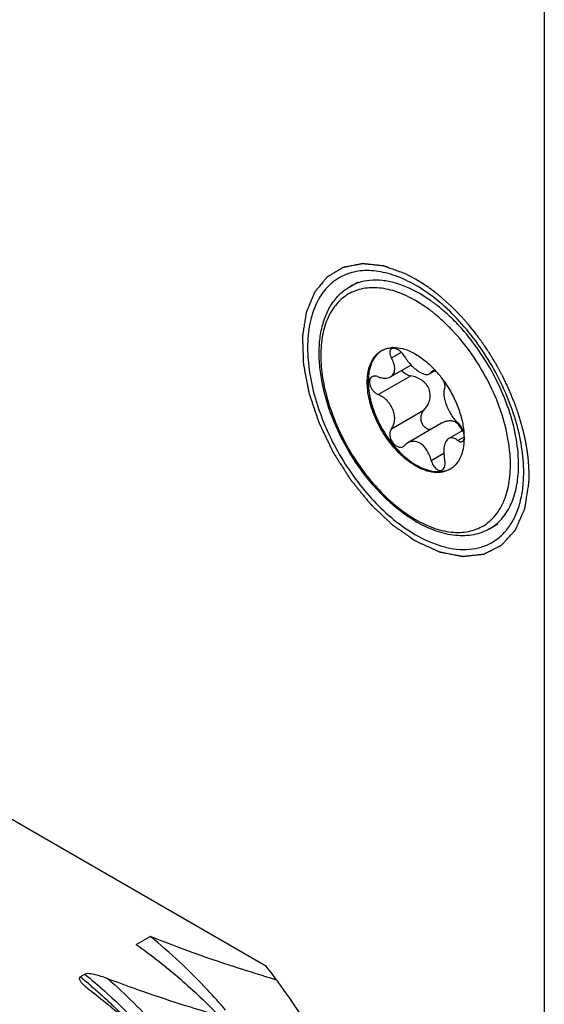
# Model space of a CAD drawing. Header units: inches. Extents: x 0 to 34, y 0 to 22.
# Tile 90 of 126: x 23.719 to 24.08, y 11.694 to 12.371. Entities that reach past the tile are written whole.
import ezdxf

# ---------------------------------------------------------------- set-up
doc = ezdxf.new("R2010")
doc.units = ezdxf.units.IN
doc.header["$LTSCALE"] = 1.87
doc.header["$MEASUREMENT"] = 0
doc.layers.get('0').update_dxf_attribs({"linetype": 'CONTINUOUS'})
doc.layers.add('02___PRT_ALL_AXES', color=7, linetype='CONTINUOUS')
doc.layers.add('COSMETIC', color=7, linetype='CONTINUOUS')

msp = doc.modelspace()

# ---------------------------------------------------------------- linework, layer by layer
at = {"color": 7, "linetype": 'CONTINUOUS'}
for p, q in [((24.07992, 13.39589), (24.07992, 8.82366)), ((24.00158, 12.1776), (23.99431, 12.18224)), ((23.99849, 12.17297), (23.99153, 12.17742)), ((23.97492, 12.13799), (23.98169, 12.14189)), ((23.98836, 12.13315), (23.97427, 12.12501)), ((24.0044, 12.129), (24.0011, 12.12709)), ((24.00227, 12.1283), (24.00364, 12.12909)), ((24.00286, 12.12891), (24.00227, 12.1283)), ((23.96583, 12.11284), (23.98822, 12.12576)), ((23.97492, 12.0894), (23.99731, 12.10232)), ((24.0094, 12.09315), (23.98614, 12.07972)), ((24.02401, 12.08817), (24.01427, 12.08255)), ((24.02053, 12.08126), (24.02468, 12.08366)), ((24.02471, 12.08589), (24.02479, 12.08214)), ((23.98306, 12.07714), (23.98409, 12.078)), ((24.00227, 12.0675), (24.01089, 12.07248)), ((23.79956, 11.73488), (23.80918, 11.74043)), ((23.76102, 11.71262), (23.7642, 11.71446)), ((23.76487, 11.70575), (23.76715, 11.70391))]:
    msp.add_line(p, q, dxfattribs=at)
for centre, radius, start, end in [((23.96253, 12.1588), 0.03255, 108.37871, 119.94617), ((23.97586, 12.12934), 0.01571, 117.09411, 119.99687), ((23.97661, 12.1259), 0.01925, 92.70984, 95.25264), ((23.94904, 12.0783), 0.07588, 35.50262, 41.25833), ((24.01509, 12.08674), 0.00805, 51.07, 59.92924), ((24.0072, 12.07505), 0.0157, 299.99943, 304.0946), ((24.03832, 12.1048), 0.09194, 238.98168, 239.99571), ((24.02618, 12.0486), 0.03231, 300.01521, 311.64274), ((23.53406, 11.43273), 0.36035, 49.79994, 50.96212), ((24.24425, 12.89829), 1.23771, 253.22638, 253.605), ((23.52866, 11.42631), 0.36874, 49.35455, 49.80273)]:
    msp.add_arc(centre, radius, start, end, dxfattribs=at)
for points, knots in [([(23.98703, 12.186), (23.984, 12.18737), (23.97799, 12.18963), (23.9689, 12.1915), (23.96027, 12.19164), (23.9548, 12.19053), (23.95226, 12.18969)], [0, 0, 0, 0, 0.279132, 0.536721, 0.775369, 1, 1, 1, 1]), ([(23.99094, 12.02601), (23.98394, 12.03022), (23.97042, 12.04091), (23.9532, 12.06093), (23.93915, 12.08426), (23.93087, 12.10533), (23.92685, 12.12226), (23.92526, 12.1344), (23.9251, 12.14594), (23.92639, 12.15667), (23.92914, 12.1664), (23.93338, 12.17491), (23.93906, 12.18197), (23.94378, 12.18556), (23.94628, 12.187)], [0, 0, 0, 0, 0.128875, 0.269251, 0.414359, 0.556409, 0.624065, 0.688436, 0.749023, 0.805605, 0.858306, 0.907634, 0.954475, 1, 1, 1, 1]), ([(23.99153, 12.17742), (23.98749, 12.17975), (23.97945, 12.18358), (23.96709, 12.18657), (23.95723, 12.18631), (23.95019, 12.18436), (23.94539, 12.18212), (23.94105, 12.17909), (23.93584, 12.17396), (23.93068, 12.16555), (23.92709, 12.15336), (23.92597, 12.13933), (23.92733, 12.12395), (23.93109, 12.10778), (23.93711, 12.09141), (23.94518, 12.07544), (23.95497, 12.06047), (23.96614, 12.04707), (23.97826, 12.03573), (23.98707, 12.02956), (23.99153, 12.02698)], [0, 0, 0, 0, 0.060348, 0.114346, 0.162917, 0.185889, 0.208435, 0.230981, 0.253951, 0.302518, 0.356516, 0.416877, 0.483444, 0.555271, 0.630876, 0.708449, 0.786023, 0.861628, 0.933449, 1, 1, 1, 1]), ([(23.99431, 12.18224), (23.99371, 12.18259), (23.99133, 12.18393), (23.98888, 12.18516), (23.98703, 12.186)], [0, 0, 0, 0, 0.255234, 1, 1, 1, 1]), ([(24.00986, 12.17118), (24.00919, 12.17176), (24.0065, 12.17399), (24.00371, 12.1761), (24.00158, 12.1776)], [0, 0, 0, 0, 0.254678, 1, 1, 1, 1]), ([(24.00644, 12.16681), (24.00579, 12.16736), (24.00321, 12.16951), (24.00054, 12.17153), (23.99849, 12.17297)], [0, 0, 0, 0, 0.254678, 1, 1, 1, 1]), ([(24.02107, 12.16045), (24.02017, 12.16142), (24.01659, 12.16515), (24.0128, 12.16869), (24.00986, 12.17118)], [0, 0, 0, 0, 0.254986, 1, 1, 1, 1]), ([(24.01639, 12.15737), (24.01559, 12.15822), (24.0124, 12.16149), (24.00904, 12.16461), (24.00644, 12.16681)], [0, 0, 0, 0, 0.254678, 1, 1, 1, 1]), ([(24.0552, 12.08133), (24.05405, 12.08815), (24.05043, 12.10196), (24.04192, 12.12189), (24.0306, 12.14073), (24.02136, 12.15214), (24.01639, 12.15737)], [0, 0, 0, 0, 0.239887, 0.492884, 0.749548, 1, 1, 1, 1]), ([(24.06071, 12.08205), (24.05952, 12.08906), (24.05582, 12.10326), (24.04713, 12.12377), (24.03557, 12.14321), (24.02614, 12.15501), (24.02107, 12.16045)], [0, 0, 0, 0, 0.239705, 0.492458, 0.749095, 1, 1, 1, 1]), ([(23.99153, 12.06379), (23.98805, 12.0658), (23.98129, 12.071), (23.97263, 12.08084), (23.96551, 12.09243), (23.96051, 12.10481), (23.95803, 12.11698), (23.95825, 12.12658), (23.96002, 12.13315), (23.962, 12.13725), (23.96465, 12.14059), (23.96684, 12.14228), (23.968, 12.14294)], [0, 0, 0, 0, 0.128684, 0.270278, 0.417435, 0.561782, 0.695452, 0.812716, 0.86468, 0.912513, 0.957141, 1, 1, 1, 1]), ([(23.96802, 12.14293), (23.9669, 12.14221), (23.9648, 12.14043), (23.96231, 12.13698), (23.96047, 12.13283), (23.95887, 12.12621), (23.95881, 12.11666), (23.9614, 12.1046), (23.96645, 12.09238), (23.97354, 12.08098), (23.98211, 12.07129), (23.98879, 12.06617), (23.99223, 12.06419)], [0, 0, 0, 0, 0.042895, 0.087828, 0.13611, 0.188554, 0.306583, 0.440496, 0.584561, 0.731081, 0.871928, 1, 1, 1, 1]), ([(23.9687, 12.14332), (23.96964, 12.1438), (23.97165, 12.14459), (23.97376, 12.14497), (23.97484, 12.14507)], [0, 0, 0, 0, 0.49216, 1, 1, 1, 1]), ([(23.97499, 12.14432), (23.9748, 12.14421), (23.97445, 12.14393), (23.97391, 12.14313), (23.97368, 12.14173), (23.97402, 12.13988), (23.97457, 12.13863), (23.97492, 12.13799)], [0, 0, 0, 0, 0.095022, 0.192618, 0.413323, 0.683903, 1, 1, 1, 1]), ([(23.98409, 12.13881), (23.98352, 12.13978), (23.98251, 12.14114), (23.98088, 12.14267), (23.97882, 12.14419), (23.97633, 12.14509), (23.97499, 12.14432)], [0, 0, 0, 0, 0.299527, 0.448778, 0.590337, 1, 1, 1, 1]), ([(23.9757, 12.14513), (23.97694, 12.14519), (23.98025, 12.14503), (23.98566, 12.14362), (23.98957, 12.14175), (23.99153, 12.14061)], [0, 0, 0, 0, 0.224734, 0.591968, 1, 1, 1, 1]), ([(23.97427, 12.12501), (23.9747, 12.12527), (23.97551, 12.12588), (23.97642, 12.12711), (23.977, 12.12859), (23.97722, 12.13027), (23.9771, 12.13209), (23.9765, 12.13476), (23.97563, 12.13671), (23.97492, 12.13799)], [0, 0, 0, 0, 0.104702, 0.208616, 0.316442, 0.432188, 0.558329, 0.695619, 1, 1, 1, 1]), ([(23.98409, 12.13881), (23.98536, 12.13659), (23.98773, 12.13353), (23.99141, 12.13021), (23.99338, 12.12883), (23.99436, 12.12826)], [0, 0, 0, 0, 0.517391, 0.770135, 1, 1, 1, 1]), ([(23.99153, 12.14061), (23.99417, 12.13909), (23.99937, 12.13534), (24.0039, 12.13083), (24.00608, 12.12834)], [0, 0, 0, 0, 0.479186, 1, 1, 1, 1]), ([(23.98199, 12.12948), (23.98274, 12.12851), (23.98466, 12.12688), (23.98701, 12.12599), (23.98822, 12.12576)], [0, 0, 0, 0, 0.499523, 1, 1, 1, 1]), ([(23.99436, 12.12826), (23.99501, 12.12789), (23.99625, 12.12726), (23.99809, 12.12669), (23.99973, 12.12657), (24.0007, 12.12686), (24.0011, 12.12709)], [0, 0, 0, 0, 0.316398, 0.585157, 0.808535, 1, 1, 1, 1]), ([(24.0011, 12.12709), (24.00134, 12.12723), (24.00179, 12.12759), (24.00213, 12.12805), (24.00227, 12.1283)], [0, 0, 0, 0, 0.490515, 1, 1, 1, 1]), ([(24.00604, 12.12828), (24.00575, 12.12848), (24.00517, 12.1288), (24.00431, 12.1291), (24.00352, 12.12916), (24.00305, 12.12902), (24.00286, 12.12891)], [0, 0, 0, 0, 0.312985, 0.579947, 0.804438, 1, 1, 1, 1]), ([(23.96156, 12.12504), (23.96114, 12.1248), (23.96038, 12.12409), (23.95979, 12.12258), (23.95973, 12.1208), (23.96018, 12.11889), (23.9611, 12.11698), (23.9628, 12.11471), (23.96455, 12.11338), (23.96583, 12.11284)], [0, 0, 0, 0, 0.0951, 0.196951, 0.312248, 0.441755, 0.581727, 0.726028, 1, 1, 1, 1]), ([(23.96583, 12.12505), (23.9651, 12.12534), (23.96395, 12.12561), (23.96248, 12.12545), (23.96184, 12.1252), (23.96156, 12.12504)], [0, 0, 0, 0, 0.537558, 0.776173, 1, 1, 1, 1]), ([(23.96583, 12.12505), (23.9666, 12.12475), (23.96811, 12.12428), (23.97038, 12.12401), (23.97246, 12.12422), (23.97372, 12.1247), (23.97427, 12.12501)], [0, 0, 0, 0, 0.283493, 0.544121, 0.781822, 1, 1, 1, 1]), ([(23.99731, 12.10232), (23.99818, 12.10321), (23.99974, 12.10522), (24.00127, 12.10875), (24.0018, 12.11265), (24.00102, 12.11661), (23.99888, 12.12012), (23.99578, 12.12283), (23.99215, 12.12474), (23.98954, 12.12551), (23.98822, 12.12576)], [0, 0, 0, 0, 0.118018, 0.23829, 0.360999, 0.48618, 0.613842, 0.743185, 0.87251, 1, 1, 1, 1]), ([(24.01143, 12.11691), (24.01159, 12.11721), (24.01177, 12.11798), (24.01172, 12.11927), (24.0114, 12.12076), (24.01102, 12.12178), (24.01078, 12.12231)], [0, 0, 0, 0, 0.184158, 0.41455, 0.689615, 1, 1, 1, 1]), ([(24.01081, 12.12237), (24.01281, 12.11957), (24.01643, 12.11375), (24.02067, 12.10454), (24.02355, 12.09521), (24.02452, 12.08893), (24.02471, 12.08589)], [0, 0, 0, 0, 0.260839, 0.519679, 0.768419, 1, 1, 1, 1]), ([(24.01143, 12.11691), (24.01111, 12.11627), (24.01074, 12.11466), (24.01085, 12.11195), (24.01151, 12.1088), (24.01265, 12.10539), (24.0142, 12.10192), (24.01606, 12.09864), (24.01814, 12.09578), (24.01972, 12.09415), (24.02053, 12.09347)], [0, 0, 0, 0, 0.081467, 0.184553, 0.308549, 0.448356, 0.595962, 0.74228, 0.879063, 1, 1, 1, 1]), ([(23.97492, 12.0894), (23.97554, 12.09017), (23.97656, 12.09201), (23.97725, 12.0952), (23.97713, 12.09871), (23.97581, 12.10354), (23.97228, 12.10889), (23.96808, 12.11189), (23.96583, 12.11284)], [0, 0, 0, 0, 0.104311, 0.217689, 0.340563, 0.471306, 0.742111, 1, 1, 1, 1]), ([(23.99731, 12.10232), (23.9968, 12.10181), (23.99591, 12.1006), (23.9951, 12.09847), (23.9949, 12.09614), (23.99536, 12.09379), (23.99646, 12.09168), (23.99809, 12.09003), (24.00009, 12.08905), (24.00154, 12.0889), (24.00224, 12.08895)], [0, 0, 0, 0, 0.120687, 0.245116, 0.373811, 0.505468, 0.636796, 0.763845, 0.884497, 1, 1, 1, 1]), ([(24.01913, 12.09371), (24.01841, 12.09412), (24.01682, 12.09472), (24.01428, 12.09485), (24.01175, 12.09432), (24.01016, 12.09359), (24.0094, 12.09315)], [0, 0, 0, 0, 0.243969, 0.489923, 0.741625, 1, 1, 1, 1]), ([(23.97492, 12.0894), (23.97449, 12.08886), (23.97385, 12.08747), (23.97368, 12.0851), (23.97423, 12.08259), (23.97541, 12.08022), (23.97708, 12.07827), (23.97906, 12.07695), (23.98088, 12.07655), (23.9822, 12.07674), (23.98279, 12.07699), (23.98306, 12.07714)], [0, 0, 0, 0, 0.111746, 0.237991, 0.376828, 0.520811, 0.660268, 0.786969, 0.898068, 0.949563, 1, 1, 1, 1]), ([(24.02352, 12.0879), (24.02317, 12.0889), (24.0223, 12.09078), (24.02093, 12.09238), (24.02015, 12.093)], [0, 0, 0, 0, 0.514964, 1, 1, 1, 1]), ([(24.02471, 12.0859), (24.02456, 12.08664), (24.02412, 12.08813), (24.02316, 12.09021), (24.02197, 12.09203), (24.02102, 12.09306), (24.02053, 12.09347)], [0, 0, 0, 0, 0.260446, 0.52679, 0.779069, 1, 1, 1, 1]), ([(23.99436, 12.07941), (23.99369, 12.0798), (23.99231, 12.08041), (23.99013, 12.08079), (23.98802, 12.08058), (23.98672, 12.08006), (23.98614, 12.07972)], [0, 0, 0, 0, 0.26963, 0.522041, 0.762934, 1, 1, 1, 1]), ([(24.01427, 12.08255), (24.01389, 12.08233), (24.01315, 12.08173), (24.01228, 12.08051), (24.01159, 12.07897), (24.01091, 12.07646), (24.01068, 12.07282), (24.01109, 12.06985), (24.01143, 12.06832)], [0, 0, 0, 0, 0.086455, 0.183094, 0.292409, 0.414681, 0.69224, 1, 1, 1, 1]), ([(24.02053, 12.08126), (24.02001, 12.08168), (24.01896, 12.08238), (24.0173, 12.08304), (24.01568, 12.08314), (24.0147, 12.0828), (24.01427, 12.08255)], [0, 0, 0, 0, 0.296471, 0.553531, 0.781171, 1, 1, 1, 1]), ([(24.02479, 12.08214), (24.02475, 12.07997), (24.02435, 12.07583), (24.02266, 12.07011), (24.01993, 12.06538), (24.01738, 12.06298), (24.01601, 12.06205)], [0, 0, 0, 0, 0.287091, 0.546167, 0.780955, 1, 1, 1, 1]), ([(24.02053, 12.08126), (24.02079, 12.08105), (24.02131, 12.08069), (24.02213, 12.08036), (24.02292, 12.0803), (24.0234, 12.08046), (24.0236, 12.08058)], [0, 0, 0, 0, 0.301635, 0.562102, 0.788887, 1, 1, 1, 1]), ([(24.0236, 12.08058), (24.02387, 12.08073), (24.02435, 12.08121), (24.02461, 12.08183), (24.02471, 12.08218)], [0, 0, 0, 0, 0.458156, 1, 1, 1, 1]), ([(24.05651, 12.07004), (24.05645, 12.07097), (24.05617, 12.07475), (24.05568, 12.07851), (24.0552, 12.08133)], [0, 0, 0, 0, 0.244394, 1, 1, 1, 1]), ([(24.06207, 12.07027), (24.06201, 12.07124), (24.06172, 12.07518), (24.0612, 12.0791), (24.06071, 12.08205)], [0, 0, 0, 0, 0.244394, 1, 1, 1, 1]), ([(23.98614, 12.07972), (23.98594, 12.07961), (23.98519, 12.07913), (23.98452, 12.07851), (23.98409, 12.078)], [0, 0, 0, 0, 0.246187, 1, 1, 1, 1]), ([(24.00227, 12.0675), (24.00197, 12.06876), (24.00115, 12.07121), (23.9989, 12.07552), (23.99635, 12.07826), (23.99436, 12.07941)], [0, 0, 0, 0, 0.266295, 0.527695, 1, 1, 1, 1]), ([(23.99153, 12.02698), (23.99574, 12.02455), (24.00222, 12.02149), (24.01111, 12.01902), (24.0174, 12.01809), (24.02343, 12.01805), (24.02913, 12.0189), (24.03445, 12.02066), (24.0393, 12.02329), (24.04365, 12.02676), (24.04879, 12.03259), (24.05258, 12.0399), (24.05501, 12.0481), (24.05668, 12.05756), (24.05681, 12.06499), (24.05651, 12.07004)], [0, 0, 0, 0, 0.142801, 0.208343, 0.270153, 0.32866, 0.384523, 0.43862, 0.49199, 0.545747, 0.600966, 0.719008, 0.783378, 0.851663, 1, 1, 1, 1]), ([(24.00227, 12.0675), (24.00254, 12.06641), (24.00334, 12.06437), (24.00497, 12.06226), (24.00651, 12.06115), (24.00765, 12.06071), (24.00878, 12.06065), (24.00946, 12.06088), (24.00976, 12.06105)], [0, 0, 0, 0, 0.30386, 0.582134, 0.703394, 0.811001, 0.907715, 1, 1, 1, 1]), ([(24.00976, 12.06105), (24.01021, 12.06131), (24.01102, 12.06217), (24.01165, 12.06393), (24.01181, 12.06606), (24.01161, 12.06755), (24.01143, 12.06832)], [0, 0, 0, 0, 0.197275, 0.42977, 0.700994, 1, 1, 1, 1]), ([(24.04765, 12.02445), (24.04897, 12.02561), (24.05145, 12.02819), (24.05578, 12.03428), (24.05981, 12.04357), (24.06225, 12.05638), (24.06235, 12.06551), (24.06207, 12.07027)], [0, 0, 0, 0, 0.105961, 0.215642, 0.450463, 0.711373, 1, 1, 1, 1]), ([(24.01505, 12.06146), (24.0135, 12.06056), (24.00994, 12.05927), (24.00401, 12.05912), (23.9977, 12.06064), (23.99359, 12.0626), (23.99153, 12.06379)], [0, 0, 0, 0, 0.217767, 0.450948, 0.710185, 1, 1, 1, 1]), ([(24.01505, 12.06148), (24.0135, 12.06069), (24.01, 12.05959), (24.00427, 12.0596), (23.99818, 12.06114), (23.99422, 12.06304), (23.99223, 12.06419)], [0, 0, 0, 0, 0.217771, 0.451744, 0.711206, 1, 1, 1, 1]), ([(24.04235, 12.02062), (24.04065, 12.01964), (24.03707, 12.01796), (24.0313, 12.01635), (24.0252, 12.01566), (24.01655, 12.01594), (24.0052, 12.01863), (23.99663, 12.02271), (23.99234, 12.02518)], [0, 0, 0, 0, 0.111629, 0.224724, 0.340766, 0.461001, 0.71756, 1, 1, 1, 1]), ([(23.86095, 11.68977), (23.85691, 11.69446), (23.84079, 11.71246), (23.82314, 11.72911), (23.80918, 11.74043)], [0, 0, 0, 0, 0.256249, 1, 1, 1, 1]), ([(23.88706, 11.71324), (23.88036, 11.71526), (23.8541, 11.72343), (23.82815, 11.73266), (23.80918, 11.74043)], [0, 0, 0, 0, 0.254358, 1, 1, 1, 1]), ([(23.79956, 11.73488), (23.81005, 11.72742), (23.82982, 11.71185), (23.84809, 11.69454), (23.85666, 11.68577)], [0, 0, 0, 0, 0.511999, 1, 1, 1, 1]), ([(23.76102, 11.71262), (23.76085, 11.71253), (23.76056, 11.71228), (23.76031, 11.71162), (23.7605, 11.71078), (23.76097, 11.70988), (23.7616, 11.70901), (23.76232, 11.70817), (23.76339, 11.70705), (23.76426, 11.70626), (23.76487, 11.70575)], [0, 0, 0, 0, 0.067831, 0.124317, 0.232785, 0.348707, 0.471142, 0.598421, 0.729432, 1, 1, 1, 1]), ([(23.77998, 11.71132), (23.77876, 11.71179), (23.77627, 11.71269), (23.77307, 11.71367), (23.77042, 11.71432), (23.76834, 11.71472), (23.76627, 11.71491), (23.76479, 11.7148), (23.7642, 11.71446)], [0, 0, 0, 0, 0.240214, 0.486797, 0.613158, 0.742223, 0.874356, 1, 1, 1, 1]), ([(23.7642, 11.71446), (23.76881, 11.71072), (23.7874, 11.69486), (23.80446, 11.67725), (23.81648, 11.66321)], [0, 0, 0, 0, 0.243258, 1, 1, 1, 1]), ([(23.77997, 11.71132), (23.79222, 11.70063), (23.81577, 11.67727), (23.84726, 11.63815), (23.87476, 11.59539), (23.89742, 11.55043), (23.91455, 11.50476), (23.92562, 11.45987), (23.93033, 11.41724), (23.92904, 11.38981), (23.92713, 11.37697)], [0, 0, 0, 0, 0.128927, 0.262369, 0.397508, 0.531335, 0.66092, 0.783558, 0.897067, 1, 1, 1, 1]), ([(23.85666, 11.68577), (23.85009, 11.68768), (23.82428, 11.69542), (23.79873, 11.70408), (23.77998, 11.71132)], [0, 0, 0, 0, 0.253788, 1, 1, 1, 1]), ([(23.76715, 11.70391), (23.77152, 11.70061), (23.78822, 11.68744), (23.80387, 11.67295), (23.8149, 11.66166)], [0, 0, 0, 0, 0.257817, 1, 1, 1, 1]), ([(23.76885, 11.70609), (23.77129, 11.70399), (23.78111, 11.69534), (23.79048, 11.68619), (23.7973, 11.67907)], [0, 0, 0, 0, 0.246209, 1, 1, 1, 1])]:
    msp.add_open_spline(points, degree=3, knots=knots, dxfattribs=at)
at = {"layer": '02___PRT_ALL_AXES', "color": 7, "linetype": 'CONTINUOUS'}
for p, q in [((23.94628, 12.187), (23.952, 12.1903)), ((24.04235, 12.02062), (24.04807, 12.02392)), ((23.88906, 11.71965), (23.64852, 11.85854))]:
    msp.add_line(p, q, dxfattribs=at)
msp.add_arc((23.4669, 11.3935), 0.53348, 36.27429, 37.68894, dxfattribs=at)
for points, knots in [([(23.99152, 12.18793), (23.98711, 12.19048), (23.98035, 12.19373), (23.97108, 12.19655), (23.96448, 12.19779), (23.95811, 12.19819), (23.95201, 12.19774), (23.94626, 12.19645), (23.94266, 12.19501), (23.94095, 12.19417)], [0, 0, 0, 0, 0.288083, 0.421312, 0.547568, 0.667433, 0.781871, 0.892199, 1, 1, 1, 1]), ([(23.94095, 12.19417), (23.9391, 12.19324), (23.93551, 12.19104), (23.93075, 12.1868), (23.92665, 12.18166), (23.92199, 12.17347), (23.91901, 12.16388), (23.91753, 12.15348), (23.91728, 12.14792), (23.91728, 12.14507)], [0, 0, 0, 0, 0.108504, 0.218464, 0.331981, 0.450874, 0.70943, 0.850837, 1, 1, 1, 1]), ([(24.06578, 12.05933), (24.06578, 12.0652), (24.0647, 12.07741), (24.06042, 12.09584), (24.05355, 12.11451), (24.04436, 12.1327), (24.03319, 12.14976), (24.02046, 12.16504), (24.00665, 12.17796), (23.99661, 12.185), (23.99152, 12.18793)], [0, 0, 0, 0, 0.114101, 0.237349, 0.366973, 0.500001, 0.633028, 0.762678, 0.885851, 1, 1, 1, 1]), ([(23.91728, 12.14507), (23.91728, 12.13935), (23.91831, 12.12745), (23.92239, 12.10948), (23.92895, 12.09126), (23.93774, 12.07343), (23.94845, 12.05662), (23.9607, 12.04144), (23.97405, 12.02844), (23.98378, 12.02122), (23.98872, 12.01816)], [0, 0, 0, 0, 0.113644, 0.236252, 0.365194, 0.497676, 0.630482, 0.76039, 0.884402, 1, 1, 1, 1]), ([(24.05456, 12.0205), (24.05643, 12.02289), (24.05977, 12.02832), (24.06326, 12.03761), (24.06534, 12.04811), (24.06578, 12.0555), (24.06578, 12.05933)], [0, 0, 0, 0, 0.222046, 0.46121, 0.720517, 1, 1, 1, 1]), ([(23.98872, 12.01816), (23.99478, 12.01439), (24.00419, 12.00977), (24.01718, 12.00668), (24.02617, 12.00609), (24.0346, 12.0072), (24.04231, 12.00999), (24.04911, 12.01444), (24.05288, 12.01836), (24.05456, 12.0205)], [0, 0, 0, 0, 0.295384, 0.42775, 0.55073, 0.666273, 0.777264, 0.887274, 1, 1, 1, 1]), ([(23.96694, 11.58131), (23.95824, 11.60396), (23.93762, 11.64823), (23.91143, 11.68945), (23.89699, 11.70913)], [0, 0, 0, 0, 0.498388, 1, 1, 1, 1])]:
    msp.add_open_spline(points, degree=3, knots=knots, dxfattribs=at)
at = {"layer": 'COSMETIC', "color": 7, "linetype": 'CONTINUOUS'}
for p, q in [((23.99153, 12.19221), (23.98501, 12.19566)), ((23.99805, 12.18812), (23.99153, 12.19221)), ((24.01625, 12.17328), (24.00985, 12.17911)), ((24.01716, 12.1724), (24.01625, 12.17328)), ((24.02022, 12.16932), (24.01716, 12.1724)), ((24.03191, 12.15587), (24.02908, 12.15939)), ((24.06542, 12.08819), (24.06339, 12.09559)), ((24.06905, 12.06685), (24.0688, 12.06946))]:
    msp.add_line(p, q, dxfattribs=at)
for points, knots in [([(23.98501, 12.19566), (23.9838, 12.19609), (23.98198, 12.19675), (23.97956, 12.19762), (23.97775, 12.19828), (23.97593, 12.19893), (23.97442, 12.19948), (23.97321, 12.19992), (23.97245, 12.20019), (23.97185, 12.20041), (23.9714, 12.20057), (23.97094, 12.20074), (23.97056, 12.20087), (23.97026, 12.20098), (23.97004, 12.20107), (23.96985, 12.20113), (23.9697, 12.20119), (23.96961, 12.20122), (23.96955, 12.20124), (23.96952, 12.20125), (23.9695, 12.20125), (23.96946, 12.20126), (23.96942, 12.20126), (23.96931, 12.20127), (23.96908, 12.2013), (23.96872, 12.20134), (23.9683, 12.20138), (23.96773, 12.20144), (23.96701, 12.20152), (23.96616, 12.20161), (23.9653, 12.2017), (23.96445, 12.20179), (23.96331, 12.20191), (23.96189, 12.20206), (23.96046, 12.20221), (23.95932, 12.20233), (23.95847, 12.20242), (23.95776, 12.2025), (23.95719, 12.20256), (23.95676, 12.20261), (23.95633, 12.20265), (23.95597, 12.20269), (23.95569, 12.20272), (23.95548, 12.20274), (23.9553, 12.20276), (23.95516, 12.20278), (23.95507, 12.20279), (23.955, 12.20279), (23.95497, 12.2028), (23.95493, 12.2028), (23.95489, 12.20279), (23.95483, 12.20278), (23.95475, 12.20276), (23.95462, 12.20274), (23.95445, 12.2027), (23.95419, 12.20265), (23.95387, 12.20259), (23.95335, 12.20249), (23.9527, 12.20236), (23.95192, 12.2022), (23.95114, 12.20205), (23.9501, 12.20184), (23.9488, 12.20158), (23.94724, 12.20127), (23.94595, 12.20102), (23.94491, 12.20081), (23.94426, 12.20068), (23.94374, 12.20058), (23.94335, 12.2005), (23.94296, 12.20042), (23.94263, 12.20036), (23.94237, 12.20031), (23.94218, 12.20027), (23.94198, 12.20023), (23.94182, 12.2002), (23.94172, 12.20018), (23.94167, 12.20017), (23.94163, 12.20016), (23.9416, 12.20014), (23.94156, 12.20012), (23.94151, 12.20008), (23.94144, 12.20004), (23.94136, 12.19999), (23.94125, 12.19993), (23.94106, 12.19982), (23.94079, 12.19965), (23.94036, 12.1994), (23.93983, 12.19907), (23.93918, 12.19868), (23.93853, 12.19829), (23.93789, 12.19791), (23.93703, 12.19739), (23.93595, 12.19674), (23.93487, 12.19609), (23.93401, 12.19557), (23.93337, 12.19519), (23.93272, 12.1948), (23.93218, 12.19447), (23.93175, 12.19421), (23.93143, 12.19402), (23.93116, 12.19386), (23.93097, 12.19374), (23.93086, 12.19368), (23.93078, 12.19363), (23.93072, 12.19359), (23.93066, 12.19356), (23.93062, 12.19354), (23.93059, 12.1935), (23.93055, 12.19345), (23.93047, 12.19336), (23.93037, 12.19323), (23.93024, 12.19308), (23.93012, 12.19293), (23.92995, 12.19273), (23.92966, 12.19237), (23.92924, 12.19187), (23.92874, 12.19126), (23.92824, 12.19065), (23.92758, 12.18984), (23.92674, 12.18883), (23.92574, 12.18762), (23.92491, 12.1866), (23.92424, 12.1858), (23.92374, 12.18519), (23.92333, 12.18468), (23.92299, 12.18428), (23.92274, 12.18397), (23.92253, 12.18372), (23.92237, 12.18352), (23.92226, 12.18339), (23.92218, 12.18329), (23.92213, 12.18323), (23.92209, 12.18318), (23.92207, 12.18316), (23.92206, 12.18312), (23.92204, 12.18308), (23.92201, 12.18301), (23.92198, 12.18293), (23.92192, 12.18279), (23.92185, 12.18262), (23.92177, 12.18242), (23.92165, 12.18214), (23.92146, 12.18167), (23.92118, 12.18099), (23.92084, 12.18017), (23.9205, 12.17935), (23.92016, 12.17854), (23.91971, 12.17745), (23.91915, 12.17609), (23.91858, 12.17473), (23.91813, 12.17364), (23.91779, 12.17282), (23.91746, 12.17201), (23.91718, 12.17133), (23.91695, 12.17078), (23.91678, 12.17037), (23.91661, 12.16997), (23.91648, 12.16966), (23.9164, 12.16946), (23.91637, 12.16937), (23.91634, 12.1693), (23.91631, 12.16924), (23.91629, 12.16913), (23.91627, 12.16901), (23.91625, 12.16885), (23.91622, 12.16865), (23.91618, 12.16841), (23.91613, 12.16809), (23.91604, 12.16753), (23.91592, 12.16672), (23.91571, 12.16544), (23.91546, 12.16383), (23.91516, 12.1619), (23.91486, 12.15997), (23.91456, 12.15804), (23.91431, 12.15644), (23.91413, 12.15531), (23.91403, 12.15467), (23.91396, 12.15419), (23.91389, 12.15378), (23.91384, 12.15346), (23.9138, 12.15322), (23.91377, 12.15302), (23.91375, 12.15288), (23.91374, 12.15281), (23.91373, 12.15277), (23.91374, 12.15272), (23.91374, 12.15266), (23.91374, 12.15257), (23.91375, 12.15246), (23.91375, 12.15232), (23.91376, 12.15214), (23.91376, 12.1519), (23.91378, 12.15154), (23.91379, 12.15108), (23.91381, 12.15052), (23.91384, 12.14979), (23.91387, 12.14887), (23.91391, 12.14776), (23.91394, 12.14666), (23.91399, 12.14518), (23.91406, 12.14334), (23.91412, 12.1415), (23.91417, 12.14003), (23.91421, 12.13892), (23.91424, 12.13782), (23.91428, 12.13689), (23.9143, 12.13616), (23.91432, 12.1356), (23.91434, 12.13514), (23.91435, 12.13478), (23.91436, 12.1345), (23.91437, 12.13427), (23.91437, 12.13411), (23.91437, 12.13402), (23.91437, 12.13393), (23.9144, 12.1338), (23.91444, 12.13361), (23.91448, 12.13337), (23.91454, 12.13308), (23.91461, 12.13269), (23.91471, 12.1322), (23.91482, 12.13162), (23.91497, 12.13085), (23.91523, 12.12949), (23.9156, 12.12755), (23.91604, 12.12523), (23.91649, 12.1229), (23.91694, 12.12057), (23.91731, 12.11863), (23.91761, 12.11708), (23.91779, 12.11611), (23.91792, 12.11544), (23.918, 12.11505), (23.91805, 12.11476), (23.9181, 12.11451), (23.91814, 12.11432), (23.91817, 12.11418), (23.91819, 12.11405), (23.91822, 12.11395), (23.91827, 12.11381), (23.91838, 12.11348), (23.91855, 12.11299), (23.91875, 12.11239), (23.91895, 12.1118), (23.91921, 12.111), (23.91955, 12.11001), (23.91994, 12.10882), (23.92034, 12.10762), (23.92087, 12.10604), (23.92154, 12.10405), (23.9222, 12.10206), (23.92274, 12.10048), (23.92313, 12.09928), (23.92353, 12.09809), (23.92393, 12.0969), (23.92426, 12.09591), (23.9245, 12.09521), (23.92463, 12.09482), (23.92473, 12.09452), (23.92483, 12.09422), (23.9249, 12.094), (23.92495, 12.09385), (23.92498, 12.09377), (23.92501, 12.0937), (23.92506, 12.0936), (23.92511, 12.09348), (23.92521, 12.09328), (23.92533, 12.09303), (23.92552, 12.09263), (23.92575, 12.09214), (23.92604, 12.09154), (23.92642, 12.09075), (23.92689, 12.08975), (23.92746, 12.08856), (23.92822, 12.08697), (23.92917, 12.08499), (23.93031, 12.08261), (23.93144, 12.08023), (23.93239, 12.07824), (23.93315, 12.07665), (23.93363, 12.07566), (23.93401, 12.07487), (23.93424, 12.07437), (23.93443, 12.07397), (23.93455, 12.07372), (23.93465, 12.07353), (23.9347, 12.0734), (23.93476, 12.07331), (23.93482, 12.07322), (23.93492, 12.07306), (23.93507, 12.07283), (23.9353, 12.07246), (23.93559, 12.072), (23.93594, 12.07145), (23.9364, 12.07072), (23.93698, 12.0698), (23.93768, 12.0687), (23.93838, 12.0676), (23.93931, 12.06613), (23.94047, 12.06429), (23.94186, 12.06209), (23.94302, 12.06025), (23.94395, 12.05878), (23.94465, 12.05768), (23.94523, 12.05676), (23.94569, 12.05603), (23.94598, 12.05557), (23.94621, 12.0552), (23.94636, 12.05497), (23.94648, 12.05479), (23.94659, 12.0546), (23.94676, 12.0544), (23.94697, 12.05415), (23.94724, 12.05381), (23.94758, 12.05339), (23.94799, 12.05289), (23.94854, 12.05222), (23.94922, 12.05139), (23.95004, 12.05038), (23.95113, 12.04905), (23.95249, 12.04737), (23.95413, 12.04537), (23.9555, 12.04369), (23.95659, 12.04236), (23.95741, 12.04135), (23.95822, 12.04035), (23.95891, 12.03951), (23.95945, 12.03884), (23.95979, 12.03843), (23.96007, 12.03809), (23.96024, 12.03788), (23.96037, 12.03772), (23.96046, 12.03761), (23.96053, 12.03753), (23.96058, 12.03746), (23.96063, 12.03742), (23.96071, 12.03735), (23.9608, 12.03726), (23.96095, 12.03712), (23.96113, 12.03695), (23.96135, 12.03674), (23.96164, 12.03646), (23.96201, 12.03612), (23.9626, 12.03556), (23.96333, 12.03487), (23.96421, 12.03404), (23.96509, 12.03321), (23.96626, 12.0321), (23.96773, 12.03072), (23.96949, 12.02906), (23.97096, 12.02768), (23.97213, 12.02657), (23.97301, 12.02574), (23.97374, 12.02505), (23.97433, 12.02449), (23.97477, 12.02408), (23.97513, 12.02373), (23.97539, 12.02349), (23.97552, 12.02337), (23.97559, 12.0233), (23.97567, 12.02325), (23.97577, 12.02318), (23.97592, 12.02307), (23.97612, 12.02293), (23.97635, 12.02277), (23.97666, 12.02255), (23.97705, 12.02228), (23.97768, 12.02185), (23.97845, 12.02131), (23.97939, 12.02066), (23.98063, 12.01979), (23.98219, 12.0187), (23.98406, 12.0174), (23.98593, 12.0161), (23.98842, 12.01437), (23.99028, 12.01306), (23.99153, 12.0122)], [0, 0, 0, 0, 0.015625, 0.023438, 0.03125, 0.039062, 0.046875, 0.050781, 0.054688, 0.056641, 0.058594, 0.060547, 0.0625, 0.063477, 0.064453, 0.06543, 0.065918, 0.066406, 0.066528, 0.06665, 0.066772, 0.066895, 0.067139, 0.067383, 0.068359, 0.070312, 0.072266, 0.074219, 0.078125, 0.082031, 0.085938, 0.089844, 0.09375, 0.101562, 0.109375, 0.113281, 0.117188, 0.121094, 0.123047, 0.125, 0.126953, 0.128906, 0.129883, 0.130859, 0.131836, 0.132324, 0.132812, 0.133057, 0.133179, 0.133301, 0.133545, 0.133789, 0.134277, 0.134766, 0.135742, 0.136719, 0.138672, 0.140625, 0.144531, 0.148438, 0.152344, 0.15625, 0.164062, 0.171875, 0.179688, 0.183594, 0.1875, 0.189453, 0.191406, 0.193359, 0.195312, 0.196289, 0.197266, 0.198242, 0.199219, 0.199707, 0.199829, 0.199951, 0.200195, 0.200439, 0.200684, 0.201172, 0.20166, 0.202148, 0.203125, 0.205078, 0.207031, 0.210938, 0.214844, 0.21875, 0.222656, 0.226562, 0.234375, 0.242188, 0.246094, 0.25, 0.253906, 0.257812, 0.259766, 0.261719, 0.263672, 0.264648, 0.265137, 0.265625, 0.266113, 0.266357, 0.266602, 0.266846, 0.26709, 0.267578, 0.268555, 0.269531, 0.270508, 0.271484, 0.273438, 0.277344, 0.28125, 0.285156, 0.289062, 0.296875, 0.304688, 0.3125, 0.316406, 0.320312, 0.324219, 0.326172, 0.328125, 0.330078, 0.331055, 0.332031, 0.33252, 0.333008, 0.333252, 0.333374, 0.333496, 0.33374, 0.333984, 0.334473, 0.334961, 0.335938, 0.336914, 0.337891, 0.339844, 0.34375, 0.347656, 0.351562, 0.355469, 0.359375, 0.367188, 0.375, 0.378906, 0.382812, 0.386719, 0.390625, 0.392578, 0.394531, 0.396484, 0.398438, 0.398926, 0.399414, 0.399658, 0.399902, 0.400391, 0.400879, 0.401367, 0.402344, 0.40332, 0.404297, 0.40625, 0.410156, 0.414062, 0.421875, 0.429688, 0.4375, 0.445312, 0.453125, 0.457031, 0.458984, 0.460938, 0.462891, 0.463867, 0.464844, 0.46582, 0.466309, 0.466553, 0.466675, 0.466797, 0.467041, 0.467285, 0.467773, 0.468262, 0.46875, 0.469727, 0.470703, 0.472656, 0.474609, 0.476562, 0.480469, 0.484375, 0.488281, 0.492188, 0.5, 0.507812, 0.511719, 0.515625, 0.519531, 0.523438, 0.525391, 0.527344, 0.529297, 0.530273, 0.53125, 0.532227, 0.532715, 0.532959, 0.533203, 0.533691, 0.53418, 0.535156, 0.536133, 0.537109, 0.539062, 0.541016, 0.542969, 0.546875, 0.554688, 0.5625, 0.570312, 0.578125, 0.585938, 0.589844, 0.59375, 0.595703, 0.59668, 0.597656, 0.598633, 0.599121, 0.599609, 0.600098, 0.600342, 0.600586, 0.601562, 0.603516, 0.605469, 0.607422, 0.609375, 0.613281, 0.617188, 0.621094, 0.625, 0.632812, 0.640625, 0.644531, 0.648438, 0.652344, 0.65625, 0.660156, 0.662109, 0.663086, 0.664062, 0.665039, 0.666016, 0.66626, 0.666504, 0.666748, 0.666992, 0.66748, 0.667969, 0.668945, 0.669922, 0.671875, 0.673828, 0.675781, 0.679688, 0.683594, 0.6875, 0.695312, 0.703125, 0.710938, 0.71875, 0.722656, 0.726562, 0.728516, 0.730469, 0.731445, 0.732422, 0.73291, 0.733398, 0.733643, 0.733887, 0.734375, 0.735352, 0.736328, 0.738281, 0.740234, 0.742188, 0.746094, 0.75, 0.753906, 0.757812, 0.765625, 0.773438, 0.78125, 0.785156, 0.789062, 0.792969, 0.794922, 0.796875, 0.797852, 0.798828, 0.799316, 0.799805, 0.800781, 0.801758, 0.802734, 0.804688, 0.806641, 0.808594, 0.8125, 0.816406, 0.820312, 0.828125, 0.835938, 0.84375, 0.847656, 0.851562, 0.855469, 0.859375, 0.861328, 0.863281, 0.864258, 0.865234, 0.865723, 0.866211, 0.866455, 0.866699, 0.866943, 0.867188, 0.867676, 0.868164, 0.869141, 0.870117, 0.871094, 0.873047, 0.875, 0.878906, 0.882812, 0.886719, 0.890625, 0.898438, 0.90625, 0.914062, 0.917969, 0.921875, 0.925781, 0.927734, 0.929688, 0.931641, 0.932617, 0.933105, 0.93335, 0.933594, 0.934082, 0.93457, 0.935547, 0.936523, 0.9375, 0.939453, 0.941406, 0.945312, 0.949219, 0.953125, 0.960938, 0.96875, 0.976562, 0.984375, 1, 1, 1, 1]), ([(24.00985, 12.17911), (24.00961, 12.17931), (24.00915, 12.1797), (24.00857, 12.18018), (24.0081, 12.18058), (24.00764, 12.18096), (24.00706, 12.18143), (24.00647, 12.18191), (24.00601, 12.18228), (24.00565, 12.18256), (24.0053, 12.18283), (24.00501, 12.18306), (24.00477, 12.18324), (24.0046, 12.18338), (24.00445, 12.1835), (24.00435, 12.18358), (24.00429, 12.18362), (24.00425, 12.18366), (24.0042, 12.1837), (24.00413, 12.18375), (24.00401, 12.18383), (24.00384, 12.18396), (24.00364, 12.18411), (24.00337, 12.18431), (24.00304, 12.18457), (24.0027, 12.18482), (24.00243, 12.18502), (24.00226, 12.18515), (24.00214, 12.18524), (24.00208, 12.18529), (24.00202, 12.18533), (24.00195, 12.18538), (24.00183, 12.18547), (24.00168, 12.18557), (24.00144, 12.18574), (24.00115, 12.18596), (24.0008, 12.18621), (24.00053, 12.1864), (24.00035, 12.18653), (24.00028, 12.18658), (24.00022, 12.18663), (24.00015, 12.18667), (24.00004, 12.18675), (23.99987, 12.18687), (23.9996, 12.18706), (23.99926, 12.18729), (23.99872, 12.18766), (23.99832, 12.18794), (23.99805, 12.18812)], [0, 0, 0, 0, 0.0625, 0.125, 0.15625, 0.1875, 0.25, 0.3125, 0.34375, 0.375, 0.40625, 0.4375, 0.453125, 0.46875, 0.484375, 0.492188, 0.496094, 0.5, 0.503906, 0.507812, 0.515625, 0.53125, 0.546875, 0.5625, 0.59375, 0.625, 0.640625, 0.65625, 0.664062, 0.667969, 0.671875, 0.679688, 0.6875, 0.703125, 0.71875, 0.75, 0.78125, 0.8125, 0.820312, 0.828125, 0.832031, 0.835938, 0.84375, 0.859375, 0.875, 0.90625, 0.9375, 1, 1, 1, 1]), ([(24.02908, 12.15939), (24.02872, 12.15982), (24.02818, 12.16047), (24.02746, 12.16133), (24.02691, 12.16196), (24.02637, 12.1626), (24.02582, 12.16323), (24.02527, 12.16385), (24.02472, 12.16448), (24.02416, 12.16509), (24.02361, 12.16571), (24.02305, 12.16632), (24.02248, 12.16692), (24.02202, 12.16743), (24.02164, 12.16783), (24.02107, 12.16842), (24.0206, 12.16892), (24.02022, 12.16932)], [0, 0, 0, 0, 0.125, 0.1875, 0.25, 0.3125, 0.375, 0.4375, 0.5, 0.5625, 0.625, 0.6875, 0.75, 0.8125, 0.84375, 0.875, 1, 1, 1, 1]), ([(24.05903, 12.10823), (24.0586, 12.10927), (24.05794, 12.11085), (24.05718, 12.11268), (24.05674, 12.11373), (24.05641, 12.11451), (24.05608, 12.1153), (24.05584, 12.11589), (24.05567, 12.11628), (24.05559, 12.11648), (24.05551, 12.11668), (24.05538, 12.11693), (24.05523, 12.11726), (24.05498, 12.11778), (24.05467, 12.11842), (24.05418, 12.11946), (24.05356, 12.12075), (24.05295, 12.12205), (24.05245, 12.12308), (24.05214, 12.12373), (24.0519, 12.12425), (24.05174, 12.12457), (24.05162, 12.12483), (24.05152, 12.12502), (24.05142, 12.12521), (24.05121, 12.12559), (24.05091, 12.12616), (24.0505, 12.12693), (24.05009, 12.12769), (24.04954, 12.1287), (24.049, 12.12972), (24.04845, 12.13073), (24.04804, 12.13149), (24.0477, 12.13213), (24.04746, 12.13257), (24.04732, 12.13283), (24.04722, 12.13302), (24.04711, 12.1332), (24.04696, 12.13345), (24.0467, 12.13388), (24.04633, 12.1345), (24.04588, 12.13524), (24.04529, 12.13623), (24.04469, 12.13722), (24.0441, 12.13821), (24.04365, 12.13895), (24.04321, 12.13969), (24.04287, 12.14025), (24.04265, 12.14062), (24.04254, 12.1408), (24.04242, 12.14099), (24.04226, 12.14122), (24.04206, 12.14152), (24.04174, 12.142), (24.04134, 12.1426), (24.0407, 12.14355), (24.0399, 12.14474), (24.03911, 12.14594), (24.03847, 12.14689), (24.03807, 12.14749), (24.03775, 12.14797), (24.03755, 12.14826), (24.03739, 12.1485), (24.03726, 12.14868), (24.03713, 12.14885), (24.03688, 12.14919), (24.0365, 12.1497), (24.03599, 12.15039), (24.03548, 12.15108), (24.0348, 12.15199), (24.03361, 12.15359), (24.03259, 12.15496), (24.03191, 12.15587)], [0, 0, 0, 0, 0.0625, 0.09375, 0.109375, 0.125, 0.140625, 0.15625, 0.160156, 0.164062, 0.167969, 0.171875, 0.179688, 0.1875, 0.203125, 0.21875, 0.25, 0.28125, 0.296875, 0.3125, 0.320312, 0.328125, 0.332031, 0.335938, 0.339844, 0.34375, 0.359375, 0.375, 0.390625, 0.40625, 0.4375, 0.453125, 0.46875, 0.484375, 0.492188, 0.496094, 0.5, 0.503906, 0.507812, 0.515625, 0.53125, 0.546875, 0.5625, 0.59375, 0.609375, 0.625, 0.640625, 0.65625, 0.660156, 0.664062, 0.667969, 0.671875, 0.679688, 0.6875, 0.703125, 0.71875, 0.75, 0.78125, 0.796875, 0.8125, 0.820312, 0.828125, 0.832031, 0.835938, 0.839844, 0.84375, 0.859375, 0.875, 0.890625, 0.90625, 0.9375, 1, 1, 1, 1]), ([(24.06339, 12.09559), (24.06323, 12.09612), (24.06302, 12.09677), (24.06278, 12.09756), (24.06261, 12.09809), (24.0624, 12.09875), (24.06215, 12.09954), (24.06188, 12.10033), (24.06161, 12.10112), (24.06135, 12.10191), (24.06107, 12.1027), (24.06079, 12.10349), (24.06051, 12.10428), (24.06022, 12.10507), (24.05993, 12.10586), (24.05954, 12.10691), (24.05924, 12.1077), (24.05903, 12.10823)], [0, 0, 0, 0, 0.125, 0.15625, 0.1875, 0.25, 0.3125, 0.375, 0.4375, 0.5, 0.5625, 0.625, 0.6875, 0.75, 0.8125, 0.875, 1, 1, 1, 1]), ([(24.0688, 12.06946), (24.06875, 12.06984), (24.06866, 12.07059), (24.06855, 12.07153), (24.06847, 12.07218), (24.06842, 12.07256), (24.06837, 12.07294), (24.0683, 12.07341), (24.06819, 12.07417), (24.06809, 12.07484), (24.06801, 12.0754), (24.06795, 12.07579), (24.06784, 12.07646), (24.06771, 12.07722), (24.0676, 12.07789), (24.06753, 12.07827), (24.06749, 12.07856), (24.06743, 12.07885), (24.06736, 12.07923), (24.06723, 12.07991), (24.06708, 12.08068), (24.06695, 12.08135), (24.06688, 12.08174), (24.0668, 12.08213), (24.06669, 12.08261), (24.06657, 12.0832), (24.06646, 12.08368), (24.06638, 12.08407), (24.06633, 12.08431), (24.06629, 12.08451), (24.06626, 12.08463), (24.06624, 12.08472), (24.06622, 12.08483), (24.06617, 12.08502), (24.06611, 12.08529), (24.06601, 12.08572), (24.06588, 12.08626), (24.06568, 12.08712), (24.06552, 12.08776), (24.06542, 12.08819)], [0, 0, 0, 0, 0.0625, 0.125, 0.15625, 0.171875, 0.1875, 0.21875, 0.25, 0.3125, 0.328125, 0.34375, 0.375, 0.4375, 0.46875, 0.484375, 0.5, 0.515625, 0.53125, 0.5625, 0.625, 0.65625, 0.671875, 0.6875, 0.71875, 0.75, 0.78125, 0.796875, 0.8125, 0.820312, 0.828125, 0.832031, 0.835938, 0.84375, 0.859375, 0.875, 0.90625, 0.9375, 1, 1, 1, 1]), ([(24.06932, 12.05163), (24.06934, 12.0519), (24.06935, 12.0523), (24.06938, 12.05284), (24.06939, 12.05317), (24.06941, 12.05344), (24.06941, 12.05361), (24.06942, 12.05372), (24.06942, 12.05379), (24.06942, 12.05387), (24.06942, 12.05397), (24.06943, 12.05412), (24.06943, 12.05432), (24.06944, 12.05463), (24.06945, 12.05501), (24.06946, 12.05548), (24.06947, 12.05587), (24.06947, 12.05618), (24.06947, 12.05649), (24.06947, 12.05704), (24.06947, 12.05767), (24.06947, 12.05822), (24.06947, 12.05854), (24.06947, 12.05877), (24.06946, 12.05901), (24.06945, 12.05933), (24.06944, 12.05989), (24.06942, 12.06053), (24.0694, 12.06108), (24.06939, 12.0614), (24.06938, 12.06173), (24.06936, 12.06213), (24.06933, 12.06262), (24.06931, 12.06302), (24.0693, 12.06334), (24.06929, 12.06354), (24.06928, 12.06371), (24.06927, 12.06381), (24.06927, 12.06389), (24.06926, 12.06398), (24.06925, 12.06414), (24.06923, 12.06437), (24.06921, 12.06473), (24.06917, 12.06519), (24.06912, 12.06593), (24.06908, 12.06648), (24.06905, 12.06685)], [0, 0, 0, 0, 0.0625, 0.09375, 0.125, 0.140625, 0.15625, 0.164062, 0.167969, 0.171875, 0.179688, 0.1875, 0.203125, 0.21875, 0.25, 0.28125, 0.3125, 0.328125, 0.34375, 0.375, 0.4375, 0.46875, 0.484375, 0.5, 0.515625, 0.53125, 0.5625, 0.625, 0.65625, 0.671875, 0.6875, 0.71875, 0.75, 0.78125, 0.796875, 0.8125, 0.820312, 0.828125, 0.832031, 0.835938, 0.84375, 0.859375, 0.875, 0.90625, 0.9375, 1, 1, 1, 1]), ([(23.99153, 12.0122), (23.99273, 12.01165), (23.99453, 12.01083), (23.99693, 12.00974), (23.99874, 12.00892), (24.00054, 12.00811), (24.00204, 12.00743), (24.00324, 12.00688), (24.00414, 12.00647), (24.00504, 12.00606), (24.00579, 12.00572), (24.00639, 12.00545), (24.00684, 12.00524), (24.00722, 12.00507), (24.00748, 12.00495), (24.00763, 12.00489), (24.00774, 12.00484), (24.00784, 12.00479), (24.00791, 12.00476), (24.00796, 12.00474), (24.008, 12.00472), (24.00803, 12.00471), (24.0081, 12.0047), (24.00823, 12.00468), (24.00841, 12.00464), (24.00863, 12.0046), (24.00884, 12.00456), (24.00914, 12.0045), (24.00965, 12.0044), (24.01037, 12.00426), (24.01154, 12.00403), (24.01299, 12.00375), (24.01474, 12.00342), (24.01649, 12.00308), (24.01795, 12.0028), (24.01911, 12.00257), (24.01998, 12.0024), (24.02086, 12.00223), (24.02159, 12.00209), (24.02217, 12.00198), (24.02261, 12.0019), (24.02297, 12.00183), (24.02326, 12.00177), (24.02348, 12.00173), (24.02366, 12.00169), (24.02381, 12.00166), (24.02389, 12.00165), (24.02394, 12.00164), (24.02398, 12.00163), (24.02402, 12.00164), (24.02407, 12.00164), (24.02417, 12.00165), (24.02438, 12.00168), (24.02471, 12.00171), (24.02511, 12.00176), (24.0255, 12.0018), (24.02603, 12.00186), (24.02669, 12.00193), (24.02748, 12.00202), (24.02854, 12.00214), (24.02985, 12.00228), (24.03144, 12.00246), (24.03275, 12.0026), (24.03381, 12.00272), (24.0346, 12.00281), (24.03539, 12.0029), (24.03618, 12.00298), (24.03684, 12.00306), (24.03737, 12.00312), (24.0377, 12.00315), (24.03796, 12.00318), (24.03812, 12.0032), (24.03826, 12.00321), (24.03835, 12.00323), (24.03844, 12.00323), (24.03849, 12.00326), (24.03855, 12.00329), (24.03862, 12.00332), (24.03873, 12.00338), (24.03887, 12.00345), (24.03903, 12.00353), (24.03925, 12.00364), (24.03953, 12.00378), (24.03986, 12.00395), (24.04019, 12.00411), (24.04063, 12.00434), (24.04118, 12.00461), (24.04206, 12.00506), (24.04317, 12.00561), (24.04449, 12.00628), (24.04581, 12.00694), (24.04691, 12.0075), (24.0478, 12.00794), (24.04835, 12.00822), (24.04879, 12.00844), (24.04912, 12.00861), (24.04945, 12.00877), (24.04973, 12.00891), (24.04995, 12.00902), (24.05011, 12.00911), (24.05025, 12.00918), (24.05036, 12.00923), (24.05043, 12.00927), (24.05048, 12.00929), (24.05054, 12.00932), (24.05059, 12.00938), (24.05066, 12.00945), (24.05074, 12.00955), (24.05085, 12.00967), (24.05103, 12.00986), (24.05125, 12.0101), (24.05159, 12.01048), (24.05203, 12.01096), (24.05255, 12.01153), (24.05308, 12.0121), (24.0536, 12.01268), (24.0543, 12.01344), (24.05517, 12.0144), (24.05621, 12.01554), (24.05708, 12.0165), (24.05778, 12.01726), (24.0583, 12.01784), (24.05874, 12.01832), (24.05909, 12.0187), (24.05935, 12.01898), (24.05961, 12.01927), (24.05983, 12.01951), (24.05997, 12.01966), (24.06004, 12.01974), (24.06007, 12.01977), (24.0601, 12.0198), (24.06011, 12.01983), (24.06013, 12.01988), (24.06017, 12.01996), (24.06022, 12.02009), (24.0603, 12.02025), (24.06038, 12.02045), (24.0605, 12.02071), (24.06064, 12.02103), (24.06082, 12.02143), (24.06105, 12.02195), (24.06134, 12.0226), (24.06169, 12.02338), (24.06204, 12.02417), (24.0625, 12.02521), (24.06308, 12.02652), (24.06377, 12.02809), (24.06447, 12.02965), (24.06505, 12.03096), (24.06551, 12.032), (24.0658, 12.03266), (24.06601, 12.03311), (24.06612, 12.03337), (24.06621, 12.03357), (24.0663, 12.03377), (24.06637, 12.03393), (24.06642, 12.03404), (24.06645, 12.0341), (24.06646, 12.03413), (24.06646, 12.03417), (24.06647, 12.03422), (24.06649, 12.0343), (24.0665, 12.0344), (24.06652, 12.03452), (24.06655, 12.03468), (24.06659, 12.03496), (24.06666, 12.03536), (24.06674, 12.03584), (24.06684, 12.03648), (24.06697, 12.03727), (24.06713, 12.03823), (24.06729, 12.03919), (24.0675, 12.04047), (24.06776, 12.04206), (24.06807, 12.04397), (24.06838, 12.04589), (24.0688, 12.04844), (24.06912, 12.05036), (24.06932, 12.05163)], [0, 0, 0, 0, 0.03125, 0.046875, 0.0625, 0.078125, 0.09375, 0.101562, 0.109375, 0.117188, 0.125, 0.128906, 0.132812, 0.136719, 0.138672, 0.139648, 0.140625, 0.141602, 0.14209, 0.142578, 0.142822, 0.143066, 0.143555, 0.144531, 0.146484, 0.148438, 0.150391, 0.152344, 0.15625, 0.164062, 0.171875, 0.1875, 0.203125, 0.21875, 0.234375, 0.242188, 0.25, 0.257812, 0.265625, 0.269531, 0.273438, 0.277344, 0.279297, 0.28125, 0.283203, 0.28418, 0.285156, 0.2854, 0.285645, 0.286133, 0.286621, 0.287109, 0.289062, 0.292969, 0.296875, 0.300781, 0.304688, 0.3125, 0.320312, 0.328125, 0.34375, 0.359375, 0.375, 0.382812, 0.390625, 0.398438, 0.40625, 0.414062, 0.417969, 0.421875, 0.423828, 0.425781, 0.426758, 0.427734, 0.428711, 0.429199, 0.429688, 0.430664, 0.431641, 0.433594, 0.435547, 0.4375, 0.441406, 0.445312, 0.449219, 0.453125, 0.460938, 0.46875, 0.484375, 0.5, 0.515625, 0.53125, 0.539062, 0.546875, 0.550781, 0.554688, 0.558594, 0.5625, 0.564453, 0.566406, 0.568359, 0.569336, 0.570312, 0.570801, 0.571289, 0.572266, 0.573242, 0.574219, 0.576172, 0.578125, 0.582031, 0.585938, 0.59375, 0.601562, 0.609375, 0.617188, 0.625, 0.640625, 0.65625, 0.671875, 0.679688, 0.6875, 0.695312, 0.699219, 0.703125, 0.707031, 0.710938, 0.712891, 0.713379, 0.713867, 0.714355, 0.7146, 0.714844, 0.71582, 0.716797, 0.71875, 0.720703, 0.722656, 0.726562, 0.730469, 0.734375, 0.742188, 0.75, 0.757812, 0.765625, 0.78125, 0.796875, 0.8125, 0.828125, 0.835938, 0.84375, 0.847656, 0.849609, 0.851562, 0.853516, 0.855469, 0.856445, 0.856934, 0.857178, 0.857422, 0.85791, 0.858398, 0.859375, 0.860352, 0.861328, 0.863281, 0.867188, 0.871094, 0.875, 0.882812, 0.890625, 0.898438, 0.90625, 0.921875, 0.9375, 0.953125, 0.96875, 1, 1, 1, 1])]:
    msp.add_open_spline(points, degree=3, knots=knots, dxfattribs=at)

doc.saveas('drawing.dxf')
